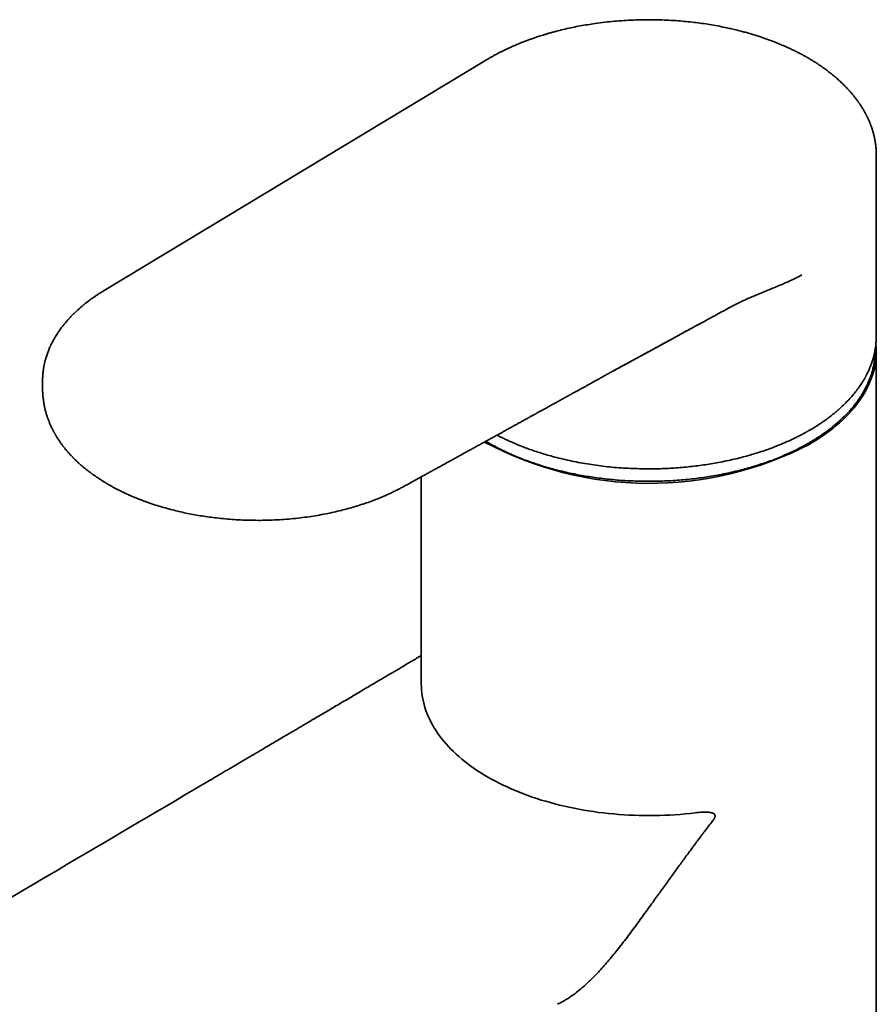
# Model space of a CAD drawing. Header units: millimetres. Extents: x 8 to 960, y 12 to 1994.
# Tile 6 of 24: x 769 to 860, y 827 to 932. Entities that reach past the tile are written whole.
import ezdxf

# ---------------------------------------------------------------- set-up
doc = ezdxf.new("R2010")
doc.units = ezdxf.units.MM

msp = doc.modelspace()

# ---------------------------------------------------------------- linework, layer by layer
at = {"color": 7, "linetype": 'Continuous', "lineweight": 35}
for p, q in [((818.47, 928.03), (777.73, 903.44)), ((860.03, 917.89), (860.03, 917.92)), ((860.03, 898.54), (860.03, 917.89)), ((844.6, 901.73), (845.46, 902.16)), ((844.44, 901.64), (844.1, 901.45)), ((844.33, 901.58), (844.26, 901.54)), ((844.64, 901.75), (844.65, 901.75)), ((832.01, 894.87), (837.79, 898.01)), ((860.03, 775.78), (860.03, 896.96)), ((771.16, 893.82), (771.16, 893.01)), ((811.53, 883.57), (811.53, 861.44))]:
    msp.add_line(p, q, dxfattribs=at)
at = {"color": 7, "linetype": 'Continuous', "lineweight": 35, "flags": 128}
for points in [[(860, 897.74), (860, 897.69), (860.03, 897.32), (860.03, 896.96), (860.03, 896.59), (860, 896.22), (859.96, 895.86), (859.9, 895.49), (859.83, 895.13), (859.74, 894.77), (859.63, 894.41), (859.5, 894.05), (859.36, 893.69), (859.21, 893.33), (859.04, 892.98), (858.85, 892.63), (858.64, 892.28), (858.42, 891.94), (858.19, 891.6), (857.94, 891.26), (857.67, 890.93), (857.39, 890.6), (857.1, 890.28), (856.79, 889.96), (856.46, 889.64), (856.12, 889.33), (855.77, 889.03), (855.4, 888.73), (855.02, 888.44), (854.63, 888.15), (854.22, 887.87), (853.81, 887.59), (853.38, 887.32), (852.93, 887.06)], [(840.73, 847.73), (840.19, 847.67), (839.65, 847.62), (839.11, 847.57), (838.57, 847.53), (838.03, 847.5), (837.48, 847.47), (836.94, 847.45), (836.39, 847.44), (835.85, 847.44), (835.3, 847.44), (834.76, 847.45), (834.21, 847.47), (833.67, 847.49), (833.12, 847.52), (832.58, 847.56), (832.04, 847.61), (831.5, 847.66), (830.97, 847.72), (830.43, 847.78), (829.9, 847.86), (829.37, 847.94), (828.85, 848.02), (828.33, 848.12), (827.81, 848.22), (827.3, 848.32), (826.79, 848.44), (826.28, 848.56), (825.78, 848.69), (825.29, 848.82), (824.8, 848.96), (824.31, 849.1), (823.84, 849.26), (823.36, 849.41), (822.9, 849.58), (822.44, 849.75), (821.99, 849.93), (821.54, 850.11), (821.1, 850.3), (820.67, 850.49), (820.25, 850.69), (819.83, 850.89), (819.43, 851.1), (819.03, 851.32), (818.64, 851.54), (818.26, 851.76), (817.88, 851.99), (817.52, 852.23), (817.16, 852.47), (816.82, 852.71), (816.48, 852.96), (816.16, 853.22), (815.84, 853.47), (815.54, 853.73), (815.24, 854), (814.96, 854.27), (814.68, 854.54), (814.42, 854.82), (814.17, 855.1), (813.92, 855.38), (813.69, 855.66), (813.47, 855.95), (813.27, 856.24), (813.07, 856.54), (812.88, 856.83), (812.71, 857.13), (812.55, 857.43), (812.4, 857.74), (812.26, 858.04), (812.13, 858.35), (812.02, 858.66), (811.92, 858.97), (811.83, 859.28), (811.75, 859.59), (811.68, 859.9), (811.63, 860.21), (811.59, 860.53), (811.56, 860.84), (811.54, 861.16), (811.53, 861.44)]]:
    msp.add_lwpolyline(points, dxfattribs=at)
at = {"color": 7, "linetype": 'Continuous', "lineweight": 35}
msp.add_arc((835.81, 919.99), 37.12, 241.7974, 297.4768, dxfattribs=at)
for points, knots in [([(852.72, 928.25), (852.58, 928.33), (852.3, 928.49), (851.88, 928.71), (851.49, 928.92), (851.11, 929.1), (850.75, 929.27), (850.43, 929.42), (850.13, 929.55), (849.85, 929.66), (849.41, 929.85), (848.77, 930.1), (848.06, 930.35), (847.47, 930.55), (847, 930.7), (846.54, 930.83), (846.07, 930.97), (845.57, 931.1), (845.05, 931.23), (844.5, 931.36), (843.85, 931.5), (843.1, 931.65), (842.27, 931.8), (841.44, 931.92), (840.61, 932.03), (839.77, 932.12), (838.87, 932.2), (837.92, 932.26), (836.91, 932.3), (835.91, 932.32), (834.9, 932.31), (833.88, 932.27), (832.86, 932.21), (831.84, 932.13), (830.83, 932.02), (829.9, 931.89), (829.05, 931.75), (828.25, 931.61), (827.45, 931.45), (826.66, 931.27), (826.01, 931.1), (825.51, 930.97), (825.17, 930.87), (824.84, 930.78), (824.53, 930.68), (824.24, 930.59), (823.98, 930.51), (823.73, 930.43), (823.46, 930.33), (823.15, 930.22), (822.79, 930.09), (822.42, 929.95), (822.02, 929.79), (821.67, 929.65), (821.34, 929.51), (821.06, 929.38), (820.77, 929.25), (820.48, 929.11), (820.2, 928.97), (819.93, 928.84), (819.7, 928.72), (819.5, 928.61), (819.34, 928.53), (819.19, 928.44), (819.06, 928.37), (818.94, 928.3), (818.81, 928.23), (818.67, 928.15), (818.55, 928.08), (818.48, 928.03), (818.47, 928.03)], [0, 0, 0, 0, 0.015624, 0.030383, 0.044241, 0.057168, 0.069139, 0.079943, 0.089783, 0.098643, 0.106512, 0.132737, 0.158324, 0.172513, 0.186374, 0.199901, 0.213481, 0.227767, 0.242777, 0.258507, 0.274363, 0.297644, 0.320421, 0.342892, 0.365365, 0.387829, 0.410289, 0.436765, 0.463229, 0.489699, 0.516168, 0.543117, 0.570077, 0.597028, 0.623987, 0.650941, 0.672304, 0.694117, 0.716364, 0.738942, 0.761694, 0.771879, 0.782077, 0.791841, 0.800973, 0.809479, 0.817363, 0.824656, 0.832128, 0.842273, 0.853242, 0.865019, 0.877537, 0.890371, 0.899675, 0.90909, 0.918615, 0.928248, 0.937988, 0.947472, 0.956222, 0.962463, 0.968278, 0.973669, 0.978679, 0.982366, 0.986883, 0.992229, 0.998421, 1, 1, 1, 1]), ([(860.03, 917.89), (860.03, 917.95), (860.03, 918.07), (860.03, 918.26), (860.02, 918.45), (860, 918.64), (859.98, 918.85), (859.96, 919.04), (859.93, 919.22), (859.91, 919.38), (859.88, 919.52), (859.86, 919.64), (859.83, 919.76), (859.8, 919.89), (859.77, 920.04), (859.72, 920.21), (859.68, 920.38), (859.63, 920.54), (859.58, 920.69), (859.53, 920.83), (859.49, 920.95), (859.45, 921.06), (859.41, 921.16), (859.37, 921.28), (859.31, 921.41), (859.26, 921.54), (859.19, 921.68), (859.13, 921.81), (859.08, 921.93), (859.03, 922.03), (858.99, 922.1), (858.96, 922.17), (858.92, 922.25), (858.87, 922.33), (858.82, 922.44), (858.75, 922.56), (858.67, 922.7), (858.57, 922.86), (858.48, 923.01), (858.39, 923.14), (858.33, 923.25), (858.26, 923.34), (858.21, 923.42), (858.15, 923.5), (858.07, 923.62), (857.96, 923.76), (857.83, 923.94), (857.7, 924.1), (857.59, 924.24), (857.5, 924.35), (857.42, 924.45), (857.34, 924.54), (857.27, 924.62), (857.22, 924.68), (857.17, 924.73), (857.12, 924.78), (857.07, 924.85), (857, 924.92), (856.91, 925.01), (856.8, 925.13), (856.66, 925.27), (856.5, 925.43), (856.33, 925.59), (856.1, 925.81), (855.81, 926.07), (855.45, 926.38), (855.06, 926.68), (854.66, 926.99), (854.26, 927.28), (853.9, 927.52), (853.58, 927.73), (853.3, 927.9), (853.02, 928.08), (852.82, 928.19), (852.72, 928.25)], [0, 0, 0, 0, 0.013493, 0.028049, 0.043677, 0.060382, 0.078169, 0.096392, 0.112032, 0.126026, 0.138375, 0.149081, 0.158146, 0.169276, 0.182517, 0.197846, 0.214035, 0.226878, 0.239829, 0.252344, 0.263069, 0.271346, 0.279718, 0.289817, 0.301544, 0.313715, 0.325974, 0.338321, 0.348823, 0.35727, 0.363661, 0.369477, 0.376061, 0.383412, 0.39324, 0.404264, 0.416898, 0.431178, 0.447091, 0.458122, 0.468039, 0.476601, 0.483952, 0.491319, 0.498991, 0.515506, 0.532973, 0.550772, 0.561405, 0.572144, 0.582553, 0.591449, 0.598908, 0.604737, 0.609344, 0.614643, 0.620881, 0.628055, 0.636161, 0.649064, 0.663768, 0.680253, 0.697432, 0.714414, 0.747197, 0.779225, 0.814709, 0.849228, 0.882265, 0.913004, 0.935564, 0.956748, 0.977606, 1, 1, 1, 1]), ([(852.11, 905.09), (851.87, 904.97), (851.38, 904.72), (850.63, 904.37), (849.87, 904.04), (849.36, 903.83), (849.1, 903.72)], [0, 0, 0, 0, 0.249847, 0.49975, 0.749806, 1, 1, 1, 1]), ([(777.73, 903.44), (777.62, 903.37), (777.4, 903.24), (777.1, 903.04), (776.82, 902.86), (776.58, 902.69), (776.36, 902.54), (776.18, 902.4), (776.03, 902.29), (775.91, 902.2), (775.8, 902.11), (775.71, 902.04), (775.64, 901.99), (775.58, 901.94), (775.51, 901.88), (775.42, 901.81), (775.32, 901.72), (775.21, 901.62), (775.09, 901.52), (774.97, 901.41), (774.84, 901.3), (774.72, 901.18), (774.59, 901.06), (774.46, 900.93), (774.32, 900.79), (774.2, 900.67), (774.1, 900.56), (774.03, 900.49), (773.98, 900.44), (773.94, 900.39), (773.89, 900.34), (773.82, 900.26), (773.74, 900.16), (773.64, 900.05), (773.53, 899.92), (773.42, 899.79), (773.32, 899.66), (773.21, 899.51), (773.08, 899.35), (772.95, 899.17), (772.84, 899), (772.72, 898.83), (772.61, 898.64), (772.48, 898.44), (772.36, 898.22), (772.23, 898), (772.11, 897.76), (772, 897.53), (771.9, 897.31), (771.82, 897.11), (771.74, 896.91), (771.67, 896.71), (771.6, 896.51), (771.54, 896.32), (771.49, 896.15), (771.45, 896.01), (771.41, 895.88), (771.39, 895.76), (771.37, 895.67), (771.35, 895.61), (771.34, 895.55), (771.33, 895.49), (771.31, 895.41), (771.29, 895.3), (771.27, 895.17), (771.24, 895), (771.22, 894.81), (771.19, 894.6), (771.18, 894.36), (771.16, 894.1), (771.16, 893.92), (771.16, 893.82)], [0, 0, 0, 0, 0.027701, 0.053303, 0.076805, 0.098202, 0.117493, 0.134677, 0.147727, 0.159226, 0.169175, 0.177571, 0.184414, 0.189753, 0.194765, 0.204682, 0.215235, 0.226386, 0.238098, 0.25037, 0.263217, 0.277716, 0.290463, 0.304589, 0.320094, 0.336785, 0.346066, 0.353668, 0.359593, 0.363929, 0.368369, 0.377157, 0.387903, 0.400606, 0.414238, 0.427902, 0.441599, 0.455329, 0.47426, 0.493045, 0.510295, 0.525751, 0.545132, 0.565245, 0.586936, 0.609211, 0.63215, 0.655917, 0.675512, 0.695838, 0.714861, 0.731914, 0.750841, 0.771944, 0.785735, 0.799186, 0.811895, 0.822549, 0.831049, 0.836215, 0.840966, 0.847128, 0.854752, 0.863839, 0.877536, 0.893254, 0.910847, 0.930317, 0.951666, 0.974894, 1, 1, 1, 1]), ([(846.55, 902.66), (846.83, 902.78), (847.4, 903.02), (848.25, 903.37), (848.82, 903.61), (849.1, 903.72)], [0, 0, 0, 0, 0.333151, 0.666527, 1, 1, 1, 1]), ([(846.55, 902.66), (846.37, 902.58), (846, 902.42), (845.64, 902.24), (845.46, 902.16)], [0, 0, 0, 0, 0.500119, 1, 1, 1, 1]), ([(831.97, 894.84), (831.98, 894.85), (832.14, 894.93), (832.45, 895.1), (832.92, 895.36), (833.43, 895.64), (833.99, 895.94), (834.59, 896.27), (835.23, 896.62), (835.89, 896.98), (836.58, 897.35), (837.29, 897.74), (838.04, 898.15), (838.82, 898.58), (839.65, 899.03), (840.51, 899.5), (841.41, 899.99), (842.34, 900.49), (843.29, 901.01), (843.94, 901.37), (844.27, 901.55)], [0, 0, 0, 0, 0.002011, 0.038982, 0.076814, 0.116372, 0.16342, 0.212697, 0.264203, 0.317938, 0.373902, 0.432095, 0.492517, 0.555168, 0.623192, 0.693662, 0.766578, 0.84194, 0.919747, 1, 1, 1, 1]), ([(844.6, 901.73), (844.58, 901.71), (844.54, 901.69), (844.49, 901.67), (844.47, 901.65)], [0, 0, 0, 0, 0.499965, 1, 1, 1, 1]), ([(837.79, 898.01), (837.89, 898.07), (838.1, 898.19), (838.42, 898.36), (838.7, 898.51), (838.92, 898.63), (839.1, 898.73), (839.28, 898.83), (839.5, 898.95), (839.75, 899.09), (840.05, 899.25), (840.36, 899.42), (840.71, 899.61), (841.08, 899.81), (841.33, 899.95), (841.46, 900.02)], [0, 0, 0, 0, 0.079151, 0.170753, 0.25593, 0.303125, 0.349331, 0.399948, 0.455613, 0.528461, 0.608462, 0.695617, 0.789925, 0.891386, 1, 1, 1, 1]), ([(819.6, 888.01), (819.67, 887.98), (819.83, 887.89), (820.11, 887.75), (820.44, 887.59), (820.81, 887.42), (821.21, 887.24), (821.65, 887.05), (822.17, 886.84), (822.77, 886.61), (823.44, 886.37), (824.12, 886.15), (824.81, 885.94), (825.57, 885.72), (826.41, 885.5), (827.33, 885.29), (828.26, 885.1), (829.21, 884.94), (830.16, 884.79), (831.13, 884.67), (832.1, 884.57), (833.08, 884.5), (834.06, 884.45), (835.05, 884.42), (836.04, 884.41), (836.98, 884.43), (837.87, 884.46), (838.71, 884.51), (839.55, 884.58), (840.39, 884.67), (841.21, 884.77), (842.01, 884.88), (842.82, 885.02), (843.65, 885.17), (844.48, 885.35), (845.27, 885.53), (846.03, 885.73), (846.74, 885.93), (847.42, 886.14), (848.07, 886.35), (848.67, 886.56), (849.24, 886.78), (849.78, 886.99), (850.28, 887.21), (850.78, 887.42), (851.25, 887.65), (851.72, 887.88), (852.05, 888.05), (852.27, 888.17), (852.37, 888.23), (852.48, 888.28), (852.56, 888.33), (852.63, 888.37), (852.68, 888.39), (852.71, 888.41), (852.74, 888.43), (852.79, 888.46), (852.87, 888.5), (852.97, 888.56), (853.11, 888.64), (853.28, 888.74), (853.48, 888.87), (853.7, 889.01), (853.95, 889.17), (854.23, 889.35), (854.5, 889.54), (854.77, 889.73), (855.02, 889.92), (855.28, 890.13), (855.54, 890.33), (855.79, 890.54), (856.12, 890.83), (856.53, 891.2), (856.99, 891.67), (857.42, 892.14), (857.82, 892.62), (858.11, 893.01), (858.32, 893.3), (858.45, 893.5), (858.57, 893.69), (858.68, 893.86), (858.76, 894), (858.82, 894.11), (858.87, 894.2), (858.91, 894.28), (858.96, 894.37), (859.01, 894.47), (859.08, 894.6), (859.15, 894.75), (859.23, 894.93), (859.32, 895.11), (859.4, 895.32), (859.48, 895.54), (859.56, 895.76), (859.64, 895.98), (859.71, 896.21), (859.77, 896.45), (859.83, 896.71), (859.89, 896.98), (859.93, 897.25), (859.97, 897.51), (859.99, 897.74), (860.01, 897.96), (860.02, 898.14), (860.03, 898.33), (860.03, 898.47), (860.03, 898.54)], [0, 0, 0, 0, 0.0049929, 0.0120328, 0.0197706, 0.028206, 0.0373391, 0.0471698, 0.0576978, 0.0716747, 0.0857113, 0.0997476, 0.1137839, 0.12782, 0.1455418, 0.1632636, 0.1809855, 0.1987077, 0.2164302, 0.2341532, 0.2518767, 0.2696009, 0.2873258, 0.3050517, 0.3227787, 0.3405067, 0.3557035, 0.3709013, 0.3861002, 0.4013002, 0.416465, 0.4313083, 0.4457692, 0.4621566, 0.4780235, 0.4933699, 0.5081958, 0.5225013, 0.5362862, 0.5495506, 0.5622945, 0.5745178, 0.5862205, 0.5974026, 0.608065, 0.6194906, 0.6304316, 0.6408878, 0.6435674, 0.6462132, 0.6488216, 0.6510796, 0.652785, 0.653922, 0.6545659, 0.6552554, 0.6561606, 0.6582243, 0.6609274, 0.6642698, 0.6686746, 0.6738499, 0.6797958, 0.6865125, 0.6940002, 0.7022592, 0.7092896, 0.7167964, 0.7246438, 0.7324845, 0.7403011, 0.7480935, 0.7647093, 0.7812142, 0.7976082, 0.8138911, 0.8300628, 0.8366176, 0.8431539, 0.8495658, 0.8552155, 0.8599963, 0.8631429, 0.8658099, 0.8684674, 0.8712199, 0.8740673, 0.8784885, 0.8833644, 0.8888031, 0.8948047, 0.9013691, 0.9084965, 0.9150391, 0.9219935, 0.9293599, 0.9370548, 0.9444625, 0.9535405, 0.9619125, 0.9695783, 0.9770081, 0.983627, 0.9894358, 0.9947839, 1, 1, 1, 1]), ([(818.41, 887.36), (818.41, 887.36), (818.42, 887.35), (818.44, 887.34), (818.48, 887.32), (818.53, 887.29), (818.63, 887.23), (818.76, 887.15), (818.93, 887.06), (819.14, 886.94), (819.38, 886.81), (819.65, 886.67), (819.97, 886.5), (820.32, 886.33), (820.7, 886.15), (821.1, 885.97), (821.51, 885.79), (822.01, 885.58), (822.6, 885.35), (823.3, 885.1), (824.02, 884.86), (824.77, 884.62), (825.54, 884.4), (826.34, 884.2), (827.17, 884), (828, 883.83), (828.82, 883.68), (829.62, 883.55), (830.45, 883.43), (831.3, 883.33), (832.16, 883.24), (833.02, 883.17), (833.88, 883.13), (834.74, 883.1), (835.62, 883.08), (836.53, 883.09), (837.46, 883.12), (838.37, 883.16), (839.26, 883.23), (840.14, 883.31), (840.99, 883.41), (841.82, 883.53), (842.66, 883.66), (843.52, 883.82), (844.39, 884), (845.22, 884.2), (846.03, 884.4), (846.82, 884.63), (847.59, 884.87), (848.34, 885.12), (849.07, 885.39), (849.78, 885.67), (850.47, 885.97), (851.02, 886.22), (851.44, 886.42), (851.74, 886.57), (852.02, 886.72), (852.29, 886.86), (852.53, 887), (852.74, 887.11), (852.91, 887.21), (853.05, 887.3), (853.16, 887.36), (853.24, 887.41), (853.3, 887.45), (853.35, 887.47), (853.4, 887.51), (853.49, 887.56), (853.6, 887.64), (853.75, 887.73), (853.92, 887.84), (854.11, 887.97), (854.31, 888.1), (854.56, 888.28), (854.83, 888.48), (855.14, 888.71), (855.42, 888.93), (855.67, 889.15), (855.92, 889.36), (856.17, 889.58), (856.42, 889.82), (856.69, 890.08), (856.97, 890.36), (857.2, 890.62), (857.39, 890.84), (857.53, 891), (857.64, 891.14), (857.73, 891.25), (857.8, 891.34), (857.85, 891.41), (857.89, 891.46), (857.94, 891.53), (858, 891.61), (858.07, 891.7), (858.14, 891.8), (858.22, 891.92), (858.32, 892.06), (858.42, 892.21), (858.51, 892.37), (858.61, 892.53), (858.78, 892.83), (859.02, 893.28), (859.22, 893.74), (859.35, 894.05), (859.4, 894.2), (859.45, 894.33), (859.48, 894.43), (859.51, 894.51), (859.52, 894.55), (859.53, 894.59), (859.55, 894.65), (859.57, 894.71), (859.59, 894.79), (859.63, 894.92), (859.68, 895.1), (859.75, 895.4), (859.81, 895.77), (859.86, 896.1), (859.89, 896.35), (859.9, 896.51), (859.91, 896.67), (859.91, 896.82), (859.92, 896.98), (859.92, 897.09), (859.92, 897.15), (859.92, 897.16)], [0, 0, 0, 0, 0.000072, 0.000727, 0.001519, 0.002506, 0.005068, 0.008412, 0.012538, 0.01749, 0.023236, 0.029777, 0.037113, 0.045243, 0.053921, 0.062794, 0.071782, 0.080884, 0.094893, 0.109164, 0.123698, 0.138495, 0.153554, 0.168876, 0.18446, 0.200308, 0.21473, 0.229364, 0.244208, 0.259264, 0.27453, 0.289725, 0.304862, 0.319793, 0.334519, 0.351002, 0.36722, 0.383173, 0.39886, 0.414281, 0.429438, 0.444328, 0.458954, 0.475344, 0.491387, 0.507084, 0.522435, 0.537633, 0.552857, 0.568106, 0.583075, 0.598069, 0.613087, 0.62813, 0.634893, 0.64166, 0.648433, 0.654912, 0.660687, 0.665753, 0.670112, 0.673536, 0.676345, 0.678541, 0.679547, 0.680566, 0.682071, 0.68408, 0.687127, 0.690888, 0.695361, 0.700548, 0.706077, 0.711459, 0.720691, 0.729442, 0.73771, 0.745495, 0.75287, 0.760524, 0.769204, 0.7784, 0.788112, 0.798339, 0.804557, 0.809972, 0.814584, 0.818393, 0.821399, 0.823059, 0.824801, 0.826946, 0.829493, 0.832443, 0.835796, 0.839551, 0.844147, 0.849149, 0.854199, 0.859257, 0.864323, 0.882701, 0.901179, 0.906683, 0.9114, 0.915326, 0.918459, 0.920799, 0.921818, 0.922951, 0.924483, 0.926414, 0.928743, 0.93147, 0.938475, 0.945541, 0.958304, 0.971245, 0.975895, 0.980565, 0.985255, 0.989966, 0.994681, 0.998986, 1, 1, 1, 1]), ([(830.8, 894.2), (830.95, 894.28), (831.24, 894.44), (831.66, 894.67), (832.04, 894.88), (832.39, 895.07), (832.7, 895.24), (832.98, 895.39), (833.22, 895.53), (833.43, 895.64), (833.6, 895.73), (833.74, 895.81), (833.84, 895.87), (833.91, 895.9), (833.97, 895.93), (834.02, 895.96), (834.05, 895.98), (834.07, 895.99)], [0, 0, 0, 0, 0.136966, 0.263427, 0.379381, 0.484829, 0.57977, 0.664204, 0.738131, 0.800386, 0.852548, 0.89462, 0.926599, 0.944647, 0.958622, 0.977914, 1, 1, 1, 1]), ([(809.67, 882.54), (809.82, 882.62), (810.16, 882.81), (810.68, 883.09), (811.2, 883.38), (811.69, 883.65), (812.15, 883.91), (812.58, 884.14), (812.97, 884.36), (813.32, 884.55), (813.63, 884.72), (813.92, 884.88), (814.18, 885.02), (814.42, 885.16), (814.7, 885.31), (815.04, 885.5), (815.42, 885.71), (815.81, 885.93), (816.22, 886.15), (816.63, 886.38), (817.05, 886.61), (817.46, 886.83), (817.84, 887.04), (818.18, 887.23), (818.49, 887.4), (818.74, 887.54), (818.94, 887.65), (819.11, 887.74), (819.3, 887.85), (819.5, 887.96), (819.74, 888.09), (820, 888.23), (820.29, 888.39), (820.6, 888.57), (820.93, 888.75), (821.26, 888.93), (821.59, 889.11), (821.9, 889.28), (822.26, 889.48), (822.65, 889.7), (823, 889.89), (823.24, 890.02), (823.38, 890.1), (823.49, 890.16), (823.58, 890.21), (823.64, 890.24), (823.69, 890.27), (823.74, 890.3), (823.81, 890.33), (823.9, 890.38), (824.01, 890.45), (824.15, 890.53), (824.34, 890.63), (824.56, 890.75), (824.84, 890.9), (825.12, 891.06), (825.43, 891.23), (825.76, 891.41), (826.1, 891.6), (826.44, 891.79), (826.78, 891.98), (827.12, 892.17), (827.45, 892.35), (827.76, 892.52), (828.04, 892.67), (828.3, 892.82), (828.55, 892.96), (828.77, 893.07), (828.95, 893.17), (829.09, 893.25), (829.23, 893.33), (829.38, 893.41), (829.54, 893.5), (829.73, 893.61), (829.95, 893.73), (830.21, 893.87), (830.5, 894.03), (830.7, 894.14), (830.8, 894.2)], [0, 0, 0, 0, 0.021564, 0.047657, 0.072282, 0.095439, 0.117128, 0.137347, 0.156099, 0.171998, 0.186663, 0.200094, 0.212291, 0.223449, 0.234657, 0.252232, 0.270317, 0.288912, 0.308017, 0.327632, 0.347757, 0.367427, 0.385144, 0.401314, 0.415938, 0.429015, 0.436523, 0.444548, 0.45342, 0.463138, 0.473701, 0.486489, 0.500331, 0.515226, 0.531146, 0.547046, 0.562395, 0.577195, 0.591444, 0.613053, 0.633259, 0.640745, 0.647295, 0.652753, 0.657116, 0.65982, 0.661849, 0.664125, 0.667112, 0.670809, 0.676725, 0.683676, 0.691054, 0.703013, 0.715852, 0.729571, 0.744171, 0.759651, 0.776011, 0.792553, 0.808234, 0.825088, 0.840805, 0.855383, 0.868824, 0.881128, 0.893007, 0.905398, 0.91196, 0.918658, 0.925492, 0.932462, 0.939846, 0.948158, 0.959161, 0.971469, 0.985082, 1, 1, 1, 1]), ([(771.16, 893.03), (771.16, 892.98), (771.16, 892.87), (771.16, 892.71), (771.17, 892.57), (771.18, 892.45), (771.18, 892.33), (771.19, 892.23), (771.2, 892.13), (771.21, 892.02), (771.23, 891.88), (771.25, 891.73), (771.27, 891.58), (771.29, 891.44), (771.31, 891.3), (771.34, 891.14), (771.38, 890.99), (771.41, 890.83), (771.45, 890.69), (771.48, 890.54), (771.53, 890.38), (771.58, 890.21), (771.63, 890.04), (771.68, 889.9), (771.73, 889.77), (771.77, 889.66), (771.81, 889.55), (771.85, 889.45), (771.89, 889.34), (771.94, 889.21), (772.01, 889.07), (772.08, 888.91), (772.16, 888.74), (772.24, 888.58), (772.31, 888.45), (772.36, 888.34), (772.42, 888.25), (772.47, 888.16), (772.52, 888.07), (772.58, 887.97), (772.64, 887.86), (772.72, 887.74), (772.8, 887.61), (772.87, 887.5), (772.95, 887.38), (773.03, 887.26), (773.11, 887.15), (773.19, 887.04), (773.26, 886.95), (773.31, 886.88), (773.37, 886.81), (773.42, 886.73), (773.49, 886.65), (773.57, 886.55), (773.66, 886.44), (773.75, 886.33), (773.85, 886.22), (773.95, 886.11), (774.05, 885.99), (774.14, 885.89), (774.23, 885.8), (774.3, 885.72), (774.36, 885.66), (774.41, 885.61), (774.46, 885.56), (774.53, 885.49), (774.61, 885.41), (774.71, 885.32), (774.85, 885.18), (775.04, 885), (775.27, 884.8), (775.49, 884.61), (775.7, 884.44), (775.91, 884.27), (776.09, 884.13), (776.24, 884.02), (776.34, 883.95), (776.41, 883.89), (776.48, 883.84), (776.57, 883.78), (776.69, 883.7), (776.83, 883.6), (777.01, 883.48), (777.21, 883.34), (777.45, 883.19), (777.71, 883.02), (777.96, 882.87), (778.12, 882.78), (778.18, 882.74)], [0, 0, 0, 0, 0.011614, 0.025064, 0.036965, 0.047442, 0.056517, 0.064166, 0.071224, 0.079808, 0.09264, 0.104807, 0.115585, 0.126654, 0.138262, 0.151343, 0.163819, 0.176299, 0.18877, 0.199831, 0.21312, 0.227899, 0.242921, 0.255217, 0.265762, 0.275216, 0.284136, 0.292681, 0.301972, 0.312143, 0.32624, 0.340355, 0.355612, 0.371964, 0.382278, 0.391808, 0.400594, 0.408854, 0.416707, 0.425816, 0.436135, 0.44798, 0.459764, 0.471064, 0.481881, 0.493793, 0.505051, 0.515223, 0.524063, 0.531571, 0.537781, 0.544878, 0.553345, 0.56364, 0.574626, 0.585825, 0.597236, 0.608859, 0.620694, 0.632012, 0.641593, 0.649418, 0.655487, 0.660213, 0.665815, 0.672954, 0.681629, 0.691838, 0.703174, 0.726852, 0.749261, 0.770404, 0.790492, 0.809752, 0.828019, 0.839708, 0.849251, 0.853745, 0.859798, 0.867513, 0.87689, 0.889641, 0.904561, 0.921648, 0.940901, 0.962318, 0.985898, 1, 1, 1, 1]), ([(778.18, 882.74), (778.29, 882.68), (778.5, 882.57), (778.79, 882.4), (779.07, 882.26), (779.31, 882.13), (779.53, 882.03), (779.72, 881.93), (779.87, 881.86), (779.99, 881.8), (780.08, 881.76), (780.15, 881.73), (780.2, 881.71), (780.24, 881.69), (780.29, 881.67), (780.35, 881.64), (780.44, 881.6), (780.57, 881.54), (780.73, 881.48), (780.91, 881.4), (781.14, 881.3), (781.42, 881.19), (781.73, 881.07), (782.06, 880.95), (782.49, 880.79), (783.04, 880.61), (783.72, 880.39), (784.43, 880.19), (785.15, 880), (785.89, 879.82), (786.62, 879.66), (787.38, 879.52), (788.15, 879.39), (788.93, 879.27), (789.75, 879.17), (790.63, 879.08), (791.57, 879), (792.5, 878.95), (793.43, 878.93), (794.39, 878.92), (795.38, 878.94), (796.4, 878.99), (797.4, 879.06), (798.38, 879.16), (799.33, 879.27), (800.24, 879.41), (801.12, 879.57), (801.98, 879.74), (802.78, 879.93), (803.53, 880.12), (804.25, 880.32), (804.96, 880.54), (805.68, 880.78), (806.24, 880.98), (806.65, 881.13), (806.9, 881.23), (807.16, 881.34), (807.41, 881.44), (807.64, 881.54), (807.85, 881.63), (808.01, 881.71), (808.13, 881.76), (808.22, 881.8), (808.29, 881.84), (808.35, 881.86), (808.4, 881.89), (808.46, 881.92), (808.55, 881.96), (808.68, 882.02), (808.83, 882.1), (809, 882.18), (809.17, 882.27), (809.37, 882.38), (809.54, 882.47), (809.64, 882.52), (809.67, 882.54)], [0, 0, 0, 0, 0.01281, 0.024458, 0.034944, 0.04427, 0.052436, 0.059442, 0.065289, 0.069456, 0.072735, 0.075248, 0.076821, 0.078272, 0.079857, 0.081576, 0.085342, 0.089624, 0.095394, 0.101894, 0.109126, 0.119729, 0.13066, 0.141859, 0.153326, 0.174469, 0.196466, 0.219316, 0.24302, 0.265029, 0.287727, 0.310869, 0.333918, 0.356853, 0.379676, 0.406916, 0.433996, 0.460915, 0.487674, 0.514274, 0.543878, 0.573284, 0.602378, 0.630941, 0.658967, 0.68597, 0.712457, 0.738426, 0.763879, 0.78657, 0.809246, 0.832442, 0.856162, 0.880407, 0.889194, 0.898048, 0.906969, 0.915957, 0.924479, 0.931889, 0.938183, 0.941926, 0.945122, 0.947771, 0.949874, 0.951503, 0.953476, 0.956832, 0.96157, 0.967692, 0.973586, 0.980366, 0.988031, 0.996584, 1, 1, 1, 1]), ([(811.53, 864.51), (811.49, 864.48), (811.11, 864.26), (810.4, 863.84), (809.41, 863.25), (808.45, 862.68), (807.52, 862.14), (806.65, 861.62), (805.83, 861.14), (805.06, 860.69), (804.33, 860.25), (803.62, 859.83), (802.93, 859.43), (802.28, 859.04), (801.65, 858.67), (801.04, 858.31), (800.47, 857.98), (799.92, 857.65), (799.4, 857.34), (798.92, 857.06), (798.47, 856.79), (798.04, 856.54), (797.64, 856.3), (797.23, 856.06), (796.4, 855.58), (795.15, 854.84), (793.46, 853.84), (791.75, 852.83), (790.02, 851.81), (783.67, 848.07), (768.62, 839.19), (742.35, 823.7), (720.85, 811.03), (708.21, 803.58), (706.97, 802.84), (705.72, 802.11), (704.47, 801.37), (703.23, 800.64), (701.99, 799.91), (700.73, 799.16), (699.45, 798.41), (698.17, 797.66), (696.93, 796.92), (695.72, 796.21), (694.82, 795.68), (694.22, 795.32), (693.9, 795.14), (693.57, 794.94), (693.22, 794.73), (692.84, 794.51), (692.43, 794.27), (691.97, 794), (691.46, 793.7), (690.93, 793.38), (690.37, 793.05), (689.78, 792.7), (689.16, 792.34), (688.51, 791.95), (687.83, 791.56), (687.13, 791.14), (686.41, 790.71), (685.65, 790.27), (684.88, 789.81), (684.07, 789.33), (683.24, 788.84), (682.38, 788.34), (681.5, 787.81), (680.59, 787.28), (679.72, 786.77), (678.9, 786.28), (678.13, 785.83), (677.34, 785.36), (676.55, 784.87), (675.77, 784.36), (675.24, 784.01), (674.97, 783.83), (674.96, 783.82)], [0, 0, 0, 0, 0.000905, 0.008401, 0.015661, 0.022684, 0.029471, 0.036021, 0.041818, 0.047416, 0.052816, 0.058017, 0.063019, 0.067823, 0.072428, 0.076834, 0.081042, 0.085052, 0.088862, 0.092474, 0.095698, 0.098745, 0.10171, 0.104684, 0.107667, 0.119867, 0.132218, 0.144719, 0.15737, 0.17013, 0.284101, 0.487621, 0.746647, 0.755765, 0.764883, 0.774001, 0.783118, 0.792236, 0.801344, 0.810296, 0.819905, 0.829263, 0.838373, 0.847232, 0.855842, 0.858059, 0.860376, 0.862826, 0.865409, 0.868125, 0.870974, 0.874503, 0.878217, 0.882115, 0.886199, 0.890557, 0.895107, 0.89985, 0.904785, 0.909913, 0.915233, 0.920746, 0.926452, 0.93235, 0.938441, 0.944724, 0.9512, 0.957868, 0.964729, 0.970255, 0.9759, 0.981674, 0.987605, 0.993653, 0.999811, 1, 1, 1, 1]), ([(842.65, 846.95), (842.73, 847.05), (842.79, 847.15), (842.85, 847.31), (842.86, 847.36), (842.85, 847.47), (842.83, 847.52), (842.75, 847.64), (842.64, 847.69), (842.43, 847.76), (842.31, 847.78), (841.96, 847.82), (841.72, 847.81), (841.23, 847.79), (840.98, 847.76), (840.73, 847.73)], [0, 0, 0, 0, 0.125, 0.125, 0.1875, 0.1875, 0.25, 0.25, 0.375, 0.375, 0.5, 0.5, 0.75, 0.75, 1, 1, 1, 1]), ([(826.04, 827.32), (826.1, 827.34), (826.29, 827.43), (826.62, 827.61), (827.02, 827.85), (827.5, 828.16), (828.04, 828.56), (828.61, 829.02), (829.1, 829.45), (829.55, 829.87), (829.98, 830.3), (830.44, 830.78), (830.91, 831.3), (831.41, 831.88), (831.91, 832.47), (832.41, 833.09), (832.93, 833.75), (833.46, 834.45), (833.99, 835.15), (834.66, 836.06), (835.47, 837.18), (836.38, 838.44), (837.25, 839.64), (838.03, 840.73), (838.78, 841.77), (839.52, 842.79), (840.29, 843.83), (841.07, 844.88), (841.85, 845.92), (842.39, 846.61), (842.65, 846.95)], [0, 0, 0, 0, 0.007704, 0.027339, 0.047072, 0.066805, 0.0992, 0.131658, 0.156559, 0.181461, 0.206424, 0.231387, 0.262098, 0.29281, 0.323565, 0.35432, 0.388754, 0.423189, 0.457647, 0.492104, 0.555064, 0.61805, 0.670284, 0.722536, 0.767958, 0.813397, 0.861063, 0.908758, 0.954359, 1, 1, 1, 1])]:
    msp.add_open_spline(points, degree=3, knots=knots, dxfattribs=at)

doc.saveas('drawing.dxf')
